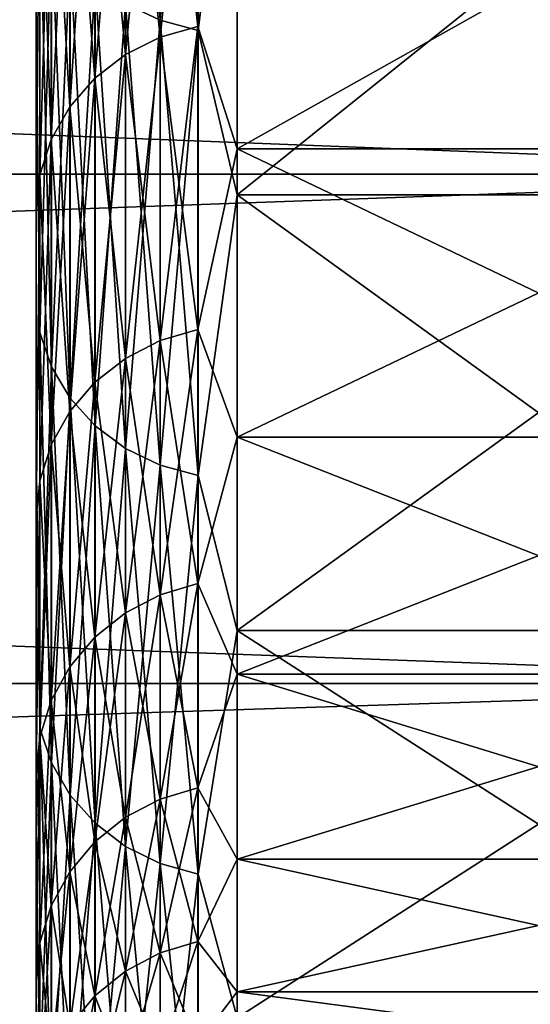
# Model space of a CAD drawing. Header units: metres. Extents: x -17 to 65, y -30 to 30.
# Tile 221 of 256: x 63.5 to 64.2, y -27 to -25.5. Entities that reach past the tile are written whole.
import ezdxf

# ---------------------------------------------------------------- set-up
doc = ezdxf.new("R2010")
doc.units = ezdxf.units.M
doc.layers.add('solid_508461', color=7, linetype='CONTINUOUS')

msp = doc.modelspace()

# ---------------------------------------------------------------- linework, layer by layer
at = {"layer": 'solid_508461'}
for points in [[(63.633526, -24.73316, 14.851552), (63.685467, -24.756912, 14.865814), (63.685467, -25.489359, 13.571649)], [(63.633526, -25.464905, 13.558628), (63.633526, -24.73316, 14.851552), (63.685467, -25.489359, 13.571649)], [(63.633526, -25.464905, -13.558628), (63.685467, -25.489359, -13.571649), (63.685467, -24.756912, -14.865814)], [(63.685467, -24.756912, 14.865814), (63.741821, -24.771509, 14.874579), (63.741821, -25.504391, 13.579651)], [(63.685467, -25.489359, 13.571649), (63.685467, -24.756912, 14.865814), (63.741821, -25.504391, 13.579651)], [(63.685467, -24.756912, -14.865814), (63.685467, -25.489359, -13.571649), (63.741821, -24.771509, -14.874579)], [(63.685467, -25.489359, -13.571649), (63.741821, -25.504391, -13.579651), (63.741821, -24.771509, -14.874579)], [(63.741821, -25.504391, 13.579651), (63.741821, -24.771509, 14.874579), (63.799999, -25.02813, 14.450009)], [(63.741821, -24.771509, -14.874579), (63.741821, -25.504391, -13.579651), (63.799999, -25.02813, -14.450009)], [(44, -24.89031, -16.747311), (65, -24.890348, -16.747257), (65, -25.719387, -15.443868)], [(44, -25.719439, -15.443784), (44, -24.89031, -16.747311), (65, -25.719387, -15.443868)], [(44, -24.89031, 16.747311), (44, -25.719439, 15.443784), (65, -24.890348, 16.747257)], [(44, -25.719439, 15.443784), (65, -25.719387, 15.443868), (65, -24.890348, 16.747257)], [(63.741474, -24.972866, 10.539376), (63.685139, -24.988615, 10.546023), (63.685139, -25.514481, 9.201128)], [(63.741474, -25.4984, 9.195329), (63.741474, -24.972866, 10.539376), (63.685139, -25.514481, 9.201128)], [(63.741474, -24.972866, -10.539376), (63.741474, -25.4984, -9.195329), (63.685139, -24.988615, -10.546023)], [(63.741474, -24.972866, -10.539376), (63.799999, -25.175266, -10.030751), (63.741474, -25.4984, -9.195329)], [(63.741474, -25.4984, 9.195329), (63.799999, -25.175266, 10.030751), (63.741474, -24.972866, 10.539376)], [(63.685139, -24.988615, 10.546023), (63.633232, -25.014196, 10.556819), (63.633232, -25.5406, 9.210547)], [(63.685139, -25.514481, 9.201128), (63.685139, -24.988615, 10.546023), (63.633232, -25.5406, 9.210547)], [(63.685139, -24.988615, -10.546023), (63.685139, -25.514481, -9.201128), (63.633232, -25.014196, -10.556819)], [(63.741474, -25.4984, -9.195329), (63.685139, -25.514481, -9.201128), (63.685139, -24.988615, -10.546023)], [(63.633232, -25.014196, 10.556819), (63.587742, -25.048624, 10.571349), (63.587742, -25.575752, 9.223224)], [(63.633232, -25.5406, 9.210547), (63.633232, -25.014196, 10.556819), (63.587742, -25.575752, 9.223224)], [(63.633232, -25.014196, -10.556819), (63.633232, -25.5406, -9.210547), (63.587742, -25.048624, -10.571349)], [(63.685139, -25.514481, -9.201128), (63.633232, -25.5406, -9.210547), (63.633232, -25.014196, -10.556819)], [(63.741821, -25.504391, 13.579651), (63.799999, -25.02813, 14.450009), (63.799999, -25.750084, 13.120335)], [(63.741821, -25.504391, -13.579651), (63.799999, -25.750084, -13.120335), (63.799999, -25.02813, -14.450009)], [(63.799999, -25.750084, -13.120335), (64.699997, -25.750084, -13.120335), (64.699997, -25.02813, -14.450009)], [(63.799999, -25.02813, -14.450009), (63.799999, -25.750084, -13.120335), (64.699997, -25.02813, -14.450009)], [(63.799999, -25.02813, 14.450009), (64.699997, -25.02813, 14.450009), (64.699997, -25.750084, 13.120335)], [(63.799999, -25.750084, 13.120335), (63.799999, -25.02813, 14.450009), (64.699997, -25.750084, 13.120335)], [(63.587742, -25.048624, 10.571349), (63.550426, -25.090572, 10.589053), (63.550426, -25.618584, 9.23867)], [(63.587742, -25.575752, 9.223224), (63.587742, -25.048624, 10.571349), (63.550426, -25.618584, 9.23867)], [(63.587742, -25.048624, -10.571349), (63.587742, -25.575752, -9.223224), (63.550426, -25.090572, -10.589053)], [(63.633232, -25.5406, -9.210547), (63.587742, -25.575752, -9.223224), (63.587742, -25.048624, -10.571349)], [(63.550426, -25.090572, 10.589053), (63.522724, -25.138428, 10.609249), (63.522724, -25.667446, 9.256291)], [(63.550426, -25.618584, 9.23867), (63.550426, -25.090572, 10.589053), (63.522724, -25.667446, 9.256291)], [(63.550426, -25.090572, -10.589053), (63.550426, -25.618584, -9.23867), (63.522724, -25.138428, -10.609249)], [(63.587742, -25.575752, -9.223224), (63.550426, -25.618584, -9.23867), (63.550426, -25.090572, -10.589053)], [(63.522724, -25.138428, 10.609249), (63.505695, -25.190346, 10.631161), (63.505695, -25.720457, 9.275408)], [(63.522724, -25.667446, 9.256291), (63.522724, -25.138428, 10.609249), (63.505695, -25.720457, 9.275408)], [(63.522724, -25.138428, -10.609249), (63.522724, -25.667446, -9.256291), (63.505695, -25.190346, -10.631161)], [(63.550426, -25.618584, -9.23867), (63.522724, -25.667446, -9.256291), (63.522724, -25.138428, -10.609249)], [(63.741474, -25.4984, -9.195329), (63.799999, -25.175266, -10.030751), (63.799999, -25.681398, -8.653077)], [(63.741474, -25.4984, 9.195329), (63.799999, -25.681398, 8.653077), (63.799999, -25.175266, 10.030751)], [(64.699997, -25.681398, -8.653077), (63.799999, -25.681398, -8.653077), (63.799999, -25.175266, -10.030751)], [(64.699997, -25.175266, -10.030751), (64.699997, -25.681398, -8.653077), (63.799999, -25.175266, -10.030751)], [(64.699997, -25.175266, 10.030751), (63.799999, -25.175266, 10.030751), (63.799999, -25.681398, 8.653077)], [(64.699997, -25.681398, 8.653077), (64.699997, -25.175266, 10.030751), (63.799999, -25.681398, 8.653077)], [(63.505695, -25.190346, 10.631161), (63.5, -25.243469, 10.654918), (63.5, -25.774807, 9.296199)], [(63.505695, -25.720457, 9.275408), (63.505695, -25.190346, 10.631161), (63.5, -25.774807, 9.296199)], [(63.505695, -25.190346, -10.631161), (63.5, -25.77482, -9.296164), (63.5, -25.243483, -10.654882)], [(63.505695, -25.190346, -10.631161), (63.505695, -25.720457, -9.275408), (63.5, -25.77482, -9.296164)], [(63.522724, -25.667446, -9.256291), (63.505695, -25.720457, -9.275408), (63.505695, -25.190346, -10.631161)], [(63.5, -25.774807, 9.296199), (63.5, -25.243469, 10.654918), (63.5, -25.482088, 12.985494)], [(63.5, -25.243483, -10.654882), (63.5, -25.77482, -9.296164), (63.5, -25.482086, -12.985499)], [(63.505764, -25.296274, -13.468842), (63.5, -25.482086, -12.985499), (63.505764, -25.956093, -12.148762)], [(63.505764, -25.956093, 12.148762), (63.5, -25.482088, 12.985494), (63.505764, -25.296274, 13.468842)], [(63.505764, -25.296274, 13.468842), (63.522858, -25.345997, 13.495317), (63.522858, -26.007113, 12.172642)], [(63.505764, -25.956093, 12.148762), (63.505764, -25.296274, 13.468842), (63.522858, -26.007113, 12.172642)], [(63.505764, -25.296274, -13.468842), (63.505764, -25.956093, -12.148762), (63.522858, -25.345997, -13.495317)], [(63.505764, -25.956093, -12.148762), (63.522858, -26.007113, -12.172642), (63.522858, -25.345997, -13.495317)], [(63.522858, -25.345997, 13.495317), (63.550625, -25.391817, 13.519712), (63.550625, -26.054129, 12.194648)], [(63.522858, -26.007113, 12.172642), (63.522858, -25.345997, 13.495317), (63.550625, -26.054129, 12.194648)], [(63.522858, -25.345997, -13.495317), (63.522858, -26.007113, -12.172642), (63.550625, -25.391817, -13.519712)], [(63.522858, -26.007113, -12.172642), (63.550625, -26.054129, -12.194648), (63.550625, -25.391817, -13.519712)], [(63.550625, -25.391817, 13.519712), (63.587994, -25.431969, 13.541091), (63.587994, -26.095325, 12.21393)], [(63.550625, -26.054129, 12.194648), (63.550625, -25.391817, 13.519712), (63.587994, -26.095325, 12.21393)], [(63.550625, -25.391817, -13.519712), (63.550625, -26.054129, -12.194648), (63.587994, -25.431969, -13.541091)], [(63.550625, -26.054129, -12.194648), (63.587994, -26.095325, -12.21393), (63.587994, -25.431969, -13.541091)], [(63.587994, -25.431969, 13.541091), (63.633526, -25.464905, 13.558628), (63.633526, -26.129122, 12.229749)], [(63.587994, -26.095325, 12.21393), (63.587994, -25.431969, 13.541091), (63.633526, -26.129122, 12.229749)], [(63.587994, -25.431969, -13.541091), (63.587994, -26.095325, -12.21393), (63.633526, -25.464905, -13.558628)], [(63.587994, -26.095325, -12.21393), (63.633526, -26.129122, -12.229749), (63.633526, -25.464905, -13.558628)], [(63.633526, -25.464905, 13.558628), (63.685467, -25.489359, 13.571649), (63.685467, -26.154215, 12.241493)], [(63.633526, -26.129122, 12.229749), (63.633526, -25.464905, 13.558628), (63.685467, -26.154215, 12.241493)], [(63.633526, -25.464905, -13.558628), (63.633526, -26.129122, -12.229749), (63.685467, -25.489359, -13.571649)], [(63.5, -25.77482, -9.296164), (63.5, -26.126854, -11.633893), (63.5, -25.482086, -12.985499)], [(63.505764, -25.956093, -12.148762), (63.5, -25.482086, -12.985499), (63.5, -26.126854, -11.633893)], [(63.5, -25.774807, 9.296199), (63.5, -25.482088, 12.985494), (63.5, -26.126856, 11.633887)], [(63.505764, -25.956093, 12.148762), (63.5, -26.126856, 11.633887), (63.5, -25.482088, 12.985494)], [(63.633526, -26.129122, -12.229749), (63.685467, -26.154215, -12.241493), (63.685467, -25.489359, -13.571649)], [(63.741474, -25.4984, 9.195329), (63.685139, -25.514481, 9.201128), (63.685139, -25.968023, 7.830151)], [(63.741474, -25.951656, 7.825216), (63.741474, -25.4984, 9.195329), (63.685139, -25.968023, 7.830151)], [(63.741474, -25.4984, -9.195329), (63.741474, -25.951656, -7.825216), (63.685139, -25.514481, -9.201128)], [(63.685467, -25.489359, 13.571649), (63.741821, -25.504391, 13.579651), (63.741821, -26.169638, 12.248712)], [(63.685467, -26.154215, 12.241493), (63.685467, -25.489359, 13.571649), (63.741821, -26.169638, 12.248712)], [(63.685467, -25.489359, -13.571649), (63.685467, -26.154215, -12.241493), (63.741821, -25.504391, -13.579651)], [(63.741474, -25.4984, -9.195329), (63.799999, -25.681398, -8.653077), (63.741474, -25.951656, -7.825216)], [(63.741474, -25.951656, 7.825216), (63.799999, -25.681398, 8.653077), (63.741474, -25.4984, 9.195329)], [(63.685139, -25.514481, 9.201128), (63.633232, -25.5406, 9.210547), (63.633232, -25.994606, 7.838167)], [(63.685139, -25.968023, 7.830151), (63.685139, -25.514481, 9.201128), (63.633232, -25.994606, 7.838167)], [(63.685139, -25.514481, -9.201128), (63.685139, -25.968023, -7.830151), (63.633232, -25.5406, -9.210547)], [(63.741474, -25.951656, -7.825216), (63.685139, -25.968023, -7.830151), (63.685139, -25.514481, -9.201128)], [(63.685467, -26.154215, -12.241493), (63.741821, -26.169638, -12.248712), (63.741821, -25.504391, -13.579651)], [(63.741821, -26.169638, 12.248712), (63.741821, -25.504391, 13.579651), (63.799999, -25.750084, 13.120335)], [(63.741821, -25.504391, -13.579651), (63.741821, -26.169638, -12.248712), (63.799999, -25.750084, -13.120335)], [(63.633232, -25.5406, 9.210547), (63.587742, -25.575752, 9.223224), (63.587742, -26.030384, 7.848955)], [(63.633232, -25.994606, 7.838167), (63.633232, -25.5406, 9.210547), (63.587742, -26.030384, 7.848955)], [(63.633232, -25.5406, -9.210547), (63.633232, -25.994606, -7.838167), (63.587742, -25.575752, -9.223224)], [(63.685139, -25.968023, -7.830151), (63.633232, -25.994606, -7.838167), (63.633232, -25.5406, -9.210547)], [(63.587742, -25.575752, 9.223224), (63.550426, -25.618584, 9.23867), (63.550426, -26.073977, 7.862099)], [(63.587742, -26.030384, 7.848955), (63.587742, -25.575752, 9.223224), (63.550426, -26.073977, 7.862099)], [(63.587742, -25.575752, -9.223224), (63.587742, -26.030384, -7.848955), (63.550426, -25.618584, -9.23867)], [(63.633232, -25.994606, -7.838167), (63.587742, -26.030384, -7.848955), (63.587742, -25.575752, -9.223224)], [(63.550426, -25.618584, 9.23867), (63.522724, -25.667446, 9.256291), (63.522724, -26.123707, 7.877095)], [(63.550426, -26.073977, 7.862099), (63.550426, -25.618584, 9.23867), (63.522724, -26.123707, 7.877095)], [(63.550426, -25.618584, -9.23867), (63.550426, -26.073977, -7.862099), (63.522724, -25.667446, -9.256291)], [(63.587742, -26.030384, -7.848955), (63.550426, -26.073977, -7.862099), (63.550426, -25.618584, -9.23867)], [(63.522724, -25.667446, 9.256291), (63.505695, -25.720457, 9.275408), (63.505695, -26.17766, 7.893363)], [(63.522724, -26.123707, 7.877095), (63.522724, -25.667446, 9.256291), (63.505695, -26.17766, 7.893363)], [(63.522724, -25.667446, -9.256291), (63.522724, -26.123707, -7.877095), (63.505695, -25.720457, -9.275408)], [(63.550426, -26.073977, -7.862099), (63.522724, -26.123707, -7.877095), (63.522724, -25.667446, -9.256291)], [(63.741474, -25.951656, -7.825216), (63.799999, -25.681398, -8.653077), (63.799999, -26.112204, -7.250023)], [(63.741474, -25.951656, 7.825216), (63.799999, -26.112204, 7.250023), (63.799999, -25.681398, 8.653077)], [(64.699997, -26.112204, -7.250023), (63.799999, -26.112204, -7.250023), (63.799999, -25.681398, -8.653077)], [(64.699997, -25.681398, -8.653077), (64.699997, -26.112204, -7.250023), (63.799999, -25.681398, -8.653077)], [(64.699997, -25.681398, 8.653077), (63.799999, -25.681398, 8.653077), (63.799999, -26.112204, 7.250023)], [(64.699997, -26.112204, 7.250023), (64.699997, -25.681398, 8.653077), (63.799999, -26.112204, 7.250023)], [(44, -25.719439, -15.443784), (65, -25.719387, -15.443868), (65, -26.480383, -14.099259)], [(44, -26.480364, 14.099302), (65, -26.480383, 14.099259), (65, -25.719387, 15.443868)], [(44, -25.719439, 15.443784), (44, -26.480364, 14.099302), (65, -25.719387, 15.443868)], [(44, -26.480364, -14.099302), (44, -25.719439, -15.443784), (65, -26.480383, -14.099259)], [(63.505695, -25.720457, 9.275408), (63.5, -25.774807, 9.296199), (63.5, -26.233084, 7.911085)], [(63.505695, -26.17766, 7.893363), (63.505695, -25.720457, 9.275408), (63.5, -26.233084, 7.911085)], [(63.505695, -25.720457, -9.275408), (63.5, -26.233093, -7.911048), (63.5, -25.77482, -9.296164)], [(63.505695, -25.720457, -9.275408), (63.505695, -26.17766, -7.893363), (63.5, -26.233093, -7.911048)], [(63.522724, -26.123707, -7.877095), (63.505695, -26.17766, -7.893363), (63.505695, -25.720457, -9.275408)], [(63.741821, -26.169638, 12.248712), (63.799999, -25.750084, 13.120335), (63.799999, -26.401461, 11.754697)], [(63.741821, -26.169638, -12.248712), (63.799999, -26.401461, -11.754697), (63.799999, -25.750084, -13.120335)], [(63.799999, -26.401461, -11.754697), (64.699997, -26.401461, -11.754697), (64.699997, -25.750084, -13.120335)], [(63.799999, -25.750084, -13.120335), (63.799999, -26.401461, -11.754697), (64.699997, -25.750084, -13.120335)], [(63.799999, -25.750084, 13.120335), (64.699997, -25.750084, 13.120335), (64.699997, -26.401461, 11.754697)], [(63.799999, -26.401461, 11.754697), (63.799999, -25.750084, 13.120335), (64.699997, -26.401461, 11.754697)], [(63.5, -26.233084, 7.911085), (63.5, -25.774807, 9.296199), (63.5, -26.126856, 11.633887)], [(63.5, -25.77482, -9.296164), (63.5, -26.233093, -7.911048), (63.5, -26.126854, -11.633893)], [(63.505764, -25.956093, -12.148762), (63.5, -26.126854, -11.633893), (63.505764, -26.547081, -10.796467)], [(63.505764, -26.547081, 10.796467), (63.5, -26.126856, 11.633887), (63.505764, -25.956093, 12.148762)], [(63.505764, -25.956093, 12.148762), (63.522858, -26.007113, 12.172642), (63.522858, -26.599262, 10.817689)], [(63.505764, -26.547081, 10.796467), (63.505764, -25.956093, 12.148762), (63.522858, -26.599262, 10.817689)], [(63.505764, -25.956093, -12.148762), (63.505764, -26.547081, -10.796467), (63.522858, -26.007113, -12.172642)], [(63.741474, -25.951656, 7.825216), (63.685139, -25.968023, 7.830151), (63.685139, -26.347956, 6.436978)], [(63.741474, -26.33135, 6.432921), (63.741474, -25.951656, 7.825216), (63.685139, -26.347956, 6.436978)], [(63.741474, -25.951656, -7.825216), (63.741474, -26.33135, -6.432921), (63.685139, -25.968023, -7.830151)], [(63.741474, -25.951656, -7.825216), (63.799999, -26.112204, -7.250023), (63.741474, -26.33135, -6.432921)], [(63.741474, -26.33135, 6.432921), (63.799999, -26.112204, 7.250023), (63.741474, -25.951656, 7.825216)], [(63.685139, -25.968023, 7.830151), (63.633232, -25.994606, 7.838167), (63.633232, -26.374928, 6.443568)], [(63.685139, -26.347956, 6.436978), (63.685139, -25.968023, 7.830151), (63.633232, -26.374928, 6.443568)], [(63.685139, -25.968023, -7.830151), (63.685139, -26.347956, -6.436978), (63.633232, -25.994606, -7.838167)], [(63.741474, -26.33135, -6.432921), (63.685139, -26.347956, -6.436978), (63.685139, -25.968023, -7.830151)], [(63.633232, -25.994606, 7.838167), (63.587742, -26.030384, 7.848955), (63.587742, -26.411228, 6.452436)], [(63.633232, -26.374928, 6.443568), (63.633232, -25.994606, 7.838167), (63.587742, -26.411228, 6.452436)], [(63.633232, -25.994606, -7.838167), (63.633232, -26.374928, -6.443568), (63.587742, -26.030384, -7.848955)], [(63.685139, -26.347956, -6.436978), (63.633232, -26.374928, -6.443568), (63.633232, -25.994606, -7.838167)], [(63.505764, -26.547081, -10.796467), (63.522858, -26.599262, -10.817689), (63.522858, -26.007113, -12.172642)], [(63.522858, -26.007113, 12.172642), (63.550625, -26.054129, 12.194648), (63.550625, -26.647348, 10.837244)], [(63.522858, -26.599262, 10.817689), (63.522858, -26.007113, 12.172642), (63.550625, -26.647348, 10.837244)], [(63.522858, -26.007113, -12.172642), (63.522858, -26.599262, -10.817689), (63.550625, -26.054129, -12.194648)], [(63.587742, -26.030384, 7.848955), (63.550426, -26.073977, 7.862099), (63.550426, -26.45546, 6.463243)], [(63.587742, -26.411228, 6.452436), (63.587742, -26.030384, 7.848955), (63.550426, -26.45546, 6.463243)], [(63.587742, -26.030384, -7.848955), (63.587742, -26.411228, -6.452436), (63.550426, -26.073977, -7.862099)], [(63.633232, -26.374928, -6.443568), (63.587742, -26.411228, -6.452436), (63.587742, -26.030384, -7.848955)], [(63.522858, -26.599262, -10.817689), (63.550625, -26.647348, -10.837244), (63.550625, -26.054129, -12.194648)], [(63.550625, -26.054129, 12.194648), (63.587994, -26.095325, 12.21393), (63.587994, -26.689484, 10.854381)], [(63.550625, -26.647348, 10.837244), (63.550625, -26.054129, 12.194648), (63.587994, -26.689484, 10.854381)], [(63.550625, -26.054129, -12.194648), (63.550625, -26.647348, -10.837244), (63.587994, -26.095325, -12.21393)], [(63.550426, -26.073977, 7.862099), (63.522724, -26.123707, 7.877095), (63.522724, -26.505919, 6.47557)], [(63.550426, -26.45546, 6.463243), (63.550426, -26.073977, 7.862099), (63.522724, -26.505919, 6.47557)], [(63.550426, -26.073977, -7.862099), (63.550426, -26.45546, -6.463243), (63.522724, -26.123707, -7.877095)], [(63.587742, -26.411228, -6.452436), (63.550426, -26.45546, -6.463243), (63.550426, -26.073977, -7.862099)], [(63.550625, -26.647348, -10.837244), (63.587994, -26.689484, -10.854381), (63.587994, -26.095325, -12.21393)], [(63.587994, -26.095325, 12.21393), (63.633526, -26.129122, 12.229749), (63.633526, -26.724051, 10.868439)], [(63.587994, -26.689484, 10.854381), (63.587994, -26.095325, 12.21393), (63.633526, -26.724051, 10.868439)], [(63.587994, -26.095325, -12.21393), (63.587994, -26.689484, -10.854381), (63.633526, -26.129122, -12.229749)], [(63.741474, -26.33135, -6.432921), (63.799999, -26.112204, -7.250023), (63.799999, -26.466415, -5.825703)], [(63.741474, -26.33135, 6.432921), (63.799999, -26.466415, 5.825703), (63.799999, -26.112204, 7.250023)], [(64.699997, -26.466415, -5.825703), (63.799999, -26.466415, -5.825703), (63.799999, -26.112204, -7.250023)], [(64.699997, -26.112204, -7.250023), (64.699997, -26.466415, -5.825703), (63.799999, -26.112204, -7.250023)], [(64.699997, -26.112204, 7.250023), (63.799999, -26.112204, 7.250023), (63.799999, -26.466415, 5.825703)], [(64.699997, -26.466415, 5.825703), (64.699997, -26.112204, 7.250023), (63.799999, -26.466415, 5.825703)], [(63.5, -26.617004, -6.503458), (63.5, -26.69997, -10.250443), (63.5, -26.126854, -11.633893)], [(63.505764, -26.547081, -10.796467), (63.5, -26.126854, -11.633893), (63.5, -26.69997, -10.250443)], [(63.5, -26.233093, -7.911048), (63.5, -26.617004, -6.503458), (63.5, -26.126854, -11.633893)], [(63.5, -26.233084, 7.911085), (63.5, -26.126856, 11.633887), (63.5, -26.699972, 10.250438)], [(63.505764, -26.547081, 10.796467), (63.5, -26.699972, 10.250438), (63.5, -26.126856, 11.633887)], [(63.522724, -26.123707, 7.877095), (63.505695, -26.17766, 7.893363), (63.505695, -26.560661, 6.488944)], [(63.522724, -26.505919, 6.47557), (63.522724, -26.123707, 7.877095), (63.505695, -26.560661, 6.488944)], [(63.522724, -26.123707, -7.877095), (63.522724, -26.505919, -6.47557), (63.505695, -26.17766, -7.893363)], [(63.550426, -26.45546, -6.463243), (63.522724, -26.505919, -6.47557), (63.522724, -26.123707, -7.877095)], [(63.587994, -26.689484, -10.854381), (63.633526, -26.724051, -10.868439), (63.633526, -26.129122, -12.229749)], [(63.633526, -26.129122, 12.229749), (63.685467, -26.154215, 12.241493), (63.685467, -26.749714, 10.878876)], [(63.633526, -26.724051, 10.868439), (63.633526, -26.129122, 12.229749), (63.685467, -26.749714, 10.878876)], [(63.633526, -26.129122, -12.229749), (63.633526, -26.724051, -10.868439), (63.685467, -26.154215, -12.241493)], [(63.633526, -26.724051, -10.868439), (63.685467, -26.749714, -10.878876), (63.685467, -26.154215, -12.241493)], [(63.685467, -26.154215, 12.241493), (63.741821, -26.169638, 12.248712), (63.741821, -26.765486, 10.88529)], [(63.685467, -26.749714, 10.878876), (63.685467, -26.154215, 12.241493), (63.741821, -26.765486, 10.88529)], [(63.685467, -26.154215, -12.241493), (63.685467, -26.749714, -10.878876), (63.741821, -26.169638, -12.248712)], [(63.505695, -26.17766, 7.893363), (63.5, -26.233084, 7.911085), (63.5, -26.616995, 6.503495)], [(63.505695, -26.560661, 6.488944), (63.505695, -26.17766, 7.893363), (63.5, -26.616995, 6.503495)], [(63.505695, -26.17766, -7.893363), (63.5, -26.617004, -6.503458), (63.5, -26.233093, -7.911048)], [(63.505695, -26.17766, -7.893363), (63.505695, -26.560661, -6.488944), (63.5, -26.617004, -6.503458)], [(63.522724, -26.505919, -6.47557), (63.505695, -26.560661, -6.488944), (63.505695, -26.17766, -7.893363)], [(63.685467, -26.749714, -10.878876), (63.741821, -26.765486, -10.88529), (63.741821, -26.169638, -12.248712)], [(63.741821, -26.765486, 10.88529), (63.741821, -26.169638, 12.248712), (63.799999, -26.401461, 11.754697)], [(63.741821, -26.169638, -12.248712), (63.741821, -26.765486, -10.88529), (63.799999, -26.401461, -11.754697)], [(63.5, -26.616995, 6.503495), (63.5, -26.233084, 7.911085), (63.5, -26.699972, 10.250438)], [(63.741474, -26.33135, 6.432921), (63.685139, -26.347956, 6.436978), (63.685139, -26.653202, 5.02556)], [(63.741474, -26.636404, 5.022392), (63.741474, -26.33135, 6.432921), (63.685139, -26.653202, 5.02556)], [(63.741474, -26.33135, -6.432921), (63.741474, -26.636404, -5.022392), (63.685139, -26.347956, -6.436978)], [(63.741474, -26.33135, -6.432921), (63.799999, -26.466415, -5.825703), (63.741474, -26.636404, -5.022392)], [(63.741474, -26.636404, 5.022392), (63.799999, -26.466415, 5.825703), (63.741474, -26.33135, 6.432921)], [(63.685139, -26.347956, 6.436978), (63.633232, -26.374928, 6.443568), (63.633232, -26.680489, 5.030704)], [(63.685139, -26.653202, 5.02556), (63.685139, -26.347956, 6.436978), (63.633232, -26.680489, 5.030704)], [(63.685139, -26.347956, -6.436978), (63.685139, -26.653202, -5.02556), (63.633232, -26.374928, -6.443568)], [(63.741474, -26.636404, -5.022392), (63.685139, -26.653202, -5.02556), (63.685139, -26.347956, -6.436978)], [(63.633232, -26.374928, 6.443568), (63.587742, -26.411228, 6.452436), (63.587742, -26.717209, 5.037629)], [(63.633232, -26.680489, 5.030704), (63.633232, -26.374928, 6.443568), (63.587742, -26.717209, 5.037629)], [(63.633232, -26.374928, -6.443568), (63.633232, -26.680489, -5.030704), (63.587742, -26.411228, -6.452436)], [(63.685139, -26.653202, -5.02556), (63.633232, -26.680489, -5.030704), (63.633232, -26.374928, -6.443568)], [(63.587742, -26.411228, 6.452436), (63.550426, -26.45546, 6.463243), (63.550426, -26.761953, 5.046065)], [(63.587742, -26.717209, 5.037629), (63.587742, -26.411228, 6.452436), (63.550426, -26.761953, 5.046065)], [(63.587742, -26.411228, -6.452436), (63.587742, -26.717209, -5.037629), (63.550426, -26.45546, -6.463243)], [(63.633232, -26.680489, -5.030704), (63.587742, -26.717209, -5.037629), (63.587742, -26.411228, -6.452436)], [(63.741821, -26.765486, 10.88529), (63.799999, -26.401461, 11.754697), (63.799999, -26.980471, 10.356841)], [(63.741821, -26.765486, -10.88529), (63.799999, -26.980471, -10.356841), (63.799999, -26.401461, -11.754697)], [(63.799999, -26.980471, -10.356841), (64.699997, -26.980471, -10.356841), (64.699997, -26.401461, -11.754697)], [(63.799999, -26.401461, -11.754697), (63.799999, -26.980471, -10.356841), (64.699997, -26.401461, -11.754697)], [(63.799999, -26.401461, 11.754697), (64.699997, -26.401461, 11.754697), (64.699997, -26.980471, 10.356841)], [(63.799999, -26.980471, 10.356841), (63.799999, -26.401461, 11.754697), (64.699997, -26.980471, 10.356841)], [(63.550426, -26.45546, 6.463243), (63.522724, -26.505919, 6.47557), (63.522724, -26.812996, 5.055689)], [(63.550426, -26.761953, 5.046065), (63.550426, -26.45546, 6.463243), (63.522724, -26.812996, 5.055689)], [(63.550426, -26.45546, -6.463243), (63.550426, -26.761953, -5.046065), (63.522724, -26.505919, -6.47557)], [(63.587742, -26.717209, -5.037629), (63.550426, -26.761953, -5.046065), (63.550426, -26.45546, -6.463243)], [(63.741474, -26.636404, -5.022392), (63.799999, -26.466415, -5.825703), (63.799999, -26.742998, -4.384295)], [(63.741474, -26.636404, 5.022392), (63.799999, -26.742998, 4.384295), (63.799999, -26.466415, 5.825703)], [(64.699997, -26.742998, -4.384295), (63.799999, -26.742998, -4.384295), (63.799999, -26.466415, -5.825703)], [(64.699997, -26.466415, -5.825703), (64.699997, -26.742998, -4.384295), (63.799999, -26.466415, -5.825703)], [(64.699997, -26.466415, 5.825703), (63.799999, -26.466415, 5.825703), (63.799999, -26.742998, 4.384295)], [(64.699997, -26.742998, 4.384295), (64.699997, -26.466415, 5.825703), (63.799999, -26.742998, 4.384295)], [(44, -26.480364, -14.099302), (65, -26.480383, -14.099259), (65, -27.171055, -12.717461)], [(44, -27.171068, -12.717431), (44, -26.480364, -14.099302), (65, -27.171055, -12.717461)], [(44, -26.480364, 14.099302), (44, -27.171068, 12.717431), (65, -26.480383, 14.099259)], [(44, -27.171068, 12.717431), (65, -27.171055, 12.717461), (65, -26.480383, 14.099259)], [(63.522724, -26.505919, 6.47557), (63.505695, -26.560661, 6.488944), (63.505695, -26.868372, 5.066131)], [(63.522724, -26.812996, 5.055689), (63.522724, -26.505919, 6.47557), (63.505695, -26.868372, 5.066131)], [(63.522724, -26.505919, -6.47557), (63.522724, -26.812996, -5.055689), (63.505695, -26.560661, -6.488944)], [(63.550426, -26.761953, -5.046065), (63.522724, -26.812996, -5.055689), (63.522724, -26.505919, -6.47557)], [(63.505764, -26.547081, -10.796467), (63.5, -26.69997, -10.250443), (63.505764, -27.067671, -9.415541)], [(63.505764, -27.067671, 9.415541), (63.5, -26.699972, 10.250438), (63.505764, -26.547081, 10.796467)], [(63.505764, -26.547081, 10.796467), (63.522858, -26.599262, 10.817689), (63.522858, -27.120876, 9.434049)], [(63.505764, -27.067671, 9.415541), (63.505764, -26.547081, 10.796467), (63.522858, -27.120876, 9.434049)], [(63.505764, -26.547081, -10.796467), (63.505764, -27.067671, -9.415541), (63.522858, -26.599262, -10.817689)], [(63.505695, -26.560661, 6.488944), (63.5, -26.616995, 6.503495), (63.5, -26.925438, 5.077467)], [(63.505695, -26.868372, 5.066131), (63.505695, -26.560661, 6.488944), (63.5, -26.925438, 5.077467)], [(63.505695, -26.560661, -6.488944), (63.5, -26.925446, -5.077431), (63.5, -26.617004, -6.503458)], [(63.505695, -26.560661, -6.488944), (63.505695, -26.868372, -5.066131), (63.5, -26.925446, -5.077431)], [(63.522724, -26.812996, -5.055689), (63.505695, -26.868372, -5.066131), (63.505695, -26.560661, -6.488944)], [(63.505764, -27.067671, -9.415541), (63.522858, -27.120876, -9.434049), (63.522858, -26.599262, -10.817689)], [(63.522858, -26.599262, 10.817689), (63.550625, -26.647348, 10.837244), (63.550625, -27.169903, 9.451103)], [(63.522858, -27.120876, 9.434049), (63.522858, -26.599262, 10.817689), (63.550625, -27.169903, 9.451103)], [(63.522858, -26.599262, -10.817689), (63.522858, -27.120876, -9.434049), (63.550625, -26.647348, -10.837244)], [(63.5, -26.925438, 5.077467), (63.5, -26.616995, 6.503495), (63.5, -26.699972, 10.250438)], [(63.5, -26.617004, -6.503458), (63.5, -26.925446, -5.077431), (63.5, -26.69997, -10.250443)], [(63.522858, -27.120876, -9.434049), (63.550625, -27.169903, -9.451103), (63.550625, -26.647348, -10.837244)], [(63.550625, -26.647348, 10.837244), (63.587994, -26.689484, 10.854381), (63.587994, -27.212866, 9.466047)], [(63.550625, -27.169903, 9.451103), (63.550625, -26.647348, 10.837244), (63.587994, -27.212866, 9.466047)], [(63.550625, -26.647348, -10.837244), (63.550625, -27.169903, -9.451103), (63.587994, -26.689484, -10.854381)], [(63.741474, -26.636404, 5.022392), (63.685139, -26.653202, 5.02556), (63.685139, -26.882898, 3.599896)], [(63.741474, -26.865955, 3.597627), (63.741474, -26.636404, 5.022392), (63.685139, -26.882898, 3.599896)], [(63.741474, -26.636404, -5.022392), (63.741474, -26.865955, -3.597627), (63.685139, -26.653202, -5.02556)], [(63.741474, -26.636404, -5.022392), (63.799999, -26.742998, -4.384295), (63.741474, -26.865955, -3.597627)], [(63.741474, -26.865955, 3.597627), (63.799999, -26.742998, 4.384295), (63.741474, -26.636404, 5.022392)], [(63.685139, -26.653202, 5.02556), (63.633232, -26.680489, 5.030704), (63.633232, -26.910418, 3.603581)], [(63.685139, -26.882898, 3.599896), (63.685139, -26.653202, 5.02556), (63.633232, -26.910418, 3.603581)], [(63.685139, -26.653202, -5.02556), (63.685139, -26.882898, -3.599896), (63.633232, -26.680489, -5.030704)], [(63.741474, -26.865955, -3.597627), (63.685139, -26.882898, -3.599896), (63.685139, -26.653202, -5.02556)], [(63.550625, -27.169903, -9.451103), (63.587994, -27.212866, -9.466047), (63.587994, -26.689484, -10.854381)], [(63.633232, -26.680489, 5.030704), (63.587742, -26.717209, 5.037629), (63.587742, -26.947456, 3.608541)], [(63.633232, -26.910418, 3.603581), (63.633232, -26.680489, 5.030704), (63.587742, -26.947456, 3.608541)], [(63.633232, -26.680489, -5.030704), (63.633232, -26.910418, -3.603581), (63.587742, -26.717209, -5.037629)], [(63.587994, -26.689484, 10.854381), (63.633526, -26.724051, 10.868439), (63.633526, -27.24811, 9.478307)], [(63.587994, -27.212866, 9.466047), (63.587994, -26.689484, 10.854381), (63.633526, -27.24811, 9.478307)], [(63.587994, -26.689484, -10.854381), (63.587994, -27.212866, -9.466047), (63.633526, -26.724051, -10.868439)], [(63.685139, -26.882898, -3.599896), (63.633232, -26.910418, -3.603581), (63.633232, -26.680489, -5.030704)], [(63.5, -27.157537, -3.637057), (63.5, -27.199884, -8.838903), (63.5, -26.69997, -10.250443)], [(63.505764, -27.067671, -9.415541), (63.5, -26.69997, -10.250443), (63.5, -27.199884, -8.838903)], [(63.5, -26.925446, -5.077431), (63.5, -27.157537, -3.637057), (63.5, -26.69997, -10.250443)], [(63.5, -26.925438, 5.077467), (63.5, -26.699972, 10.250438), (63.5, -27.199886, 8.838898)], [(63.505764, -27.067671, 9.415541), (63.5, -27.199886, 8.838898), (63.5, -26.699972, 10.250438)], [(63.587742, -26.717209, 5.037629), (63.550426, -26.761953, 5.046065), (63.550426, -26.992586, 3.614584)], [(63.587742, -26.947456, 3.608541), (63.587742, -26.717209, 5.037629), (63.550426, -26.992586, 3.614584)], [(63.587742, -26.717209, -5.037629), (63.587742, -26.947456, -3.608541), (63.550426, -26.761953, -5.046065)], [(63.633232, -26.910418, -3.603581), (63.587742, -26.947456, -3.608541), (63.587742, -26.717209, -5.037629)], [(63.587994, -27.212866, -9.466047), (63.633526, -27.24811, -9.478307), (63.633526, -26.724051, -10.868439)], [(63.633526, -26.724051, 10.868439), (63.685467, -26.749714, 10.878876), (63.685467, -27.274277, 9.48741)], [(63.633526, -27.24811, 9.478307), (63.633526, -26.724051, 10.868439), (63.685467, -27.274277, 9.48741)], [(63.633526, -26.724051, -10.868439), (63.633526, -27.24811, -9.478307), (63.685467, -26.749714, -10.878876)], [(63.633526, -27.24811, -9.478307), (63.685467, -27.274277, -9.48741), (63.685467, -26.749714, -10.878876)], [(63.685467, -26.749714, 10.878876), (63.741821, -26.765486, 10.88529), (63.741821, -27.290359, 9.493004)], [(63.685467, -27.274277, 9.48741), (63.685467, -26.749714, 10.878876), (63.741821, -27.290359, 9.493004)], [(63.685467, -26.749714, -10.878876), (63.685467, -27.274277, -9.48741), (63.741821, -26.765486, -10.88529)], [(63.741474, -26.865955, -3.597627), (63.799999, -26.742998, -4.384295), (63.799999, -26.941139, -2.930027)], [(63.741474, -26.865955, 3.597627), (63.799999, -26.941139, 2.930027), (63.799999, -26.742998, 4.384295)], [(64.699997, -26.941139, -2.930027), (63.799999, -26.941139, -2.930027), (63.799999, -26.742998, -4.384295)], [(64.699997, -26.742998, -4.384295), (64.699997, -26.941139, -2.930027), (63.799999, -26.742998, -4.384295)], [(64.699997, -26.742998, 4.384295), (63.799999, -26.742998, 4.384295), (63.799999, -26.941139, 2.930027)], [(64.699997, -26.941139, 2.930027), (64.699997, -26.742998, 4.384295), (63.799999, -26.941139, 2.930027)], [(63.550426, -26.761953, 5.046065), (63.522724, -26.812996, 5.055689), (63.522724, -27.044067, 3.621478)], [(63.550426, -26.992586, 3.614584), (63.550426, -26.761953, 5.046065), (63.522724, -27.044067, 3.621478)], [(63.550426, -26.761953, -5.046065), (63.550426, -26.992586, -3.614584), (63.522724, -26.812996, -5.055689)], [(63.587742, -26.947456, -3.608541), (63.550426, -26.992586, -3.614584), (63.550426, -26.761953, -5.046065)], [(63.685467, -27.274277, -9.48741), (63.741821, -27.290359, -9.493004), (63.741821, -26.765486, -10.88529)], [(63.741821, -27.290359, 9.493004), (63.741821, -26.765486, 10.88529), (63.799999, -26.980471, 10.356841)], [(63.741821, -26.765486, -10.88529), (63.741821, -27.290359, -9.493004), (63.799999, -26.980471, -10.356841)], [(63.522724, -26.812996, 5.055689), (63.505695, -26.868372, 5.066131), (63.505695, -27.099922, 3.628958)], [(63.522724, -27.044067, 3.621478), (63.522724, -26.812996, 5.055689), (63.505695, -27.099922, 3.628958)], [(63.522724, -26.812996, -5.055689), (63.522724, -27.044067, -3.621478), (63.505695, -26.868372, -5.066131)], [(63.550426, -26.992586, -3.614584), (63.522724, -27.044067, -3.621478), (63.522724, -26.812996, -5.055689)], [(63.505695, -26.868372, 5.066131), (63.5, -26.925438, 5.077467), (63.5, -27.157532, 3.637094)], [(63.505695, -27.099922, 3.628958), (63.505695, -26.868372, 5.066131), (63.5, -27.157532, 3.637094)], [(63.505695, -26.868372, -5.066131), (63.5, -27.157537, -3.637057), (63.5, -26.925446, -5.077431)], [(63.505695, -26.868372, -5.066131), (63.505695, -27.099922, -3.628958), (63.5, -27.157537, -3.637057)], [(63.522724, -27.044067, -3.621478), (63.505695, -27.099922, -3.628958), (63.505695, -26.868372, -5.066131)], [(63.741474, -26.865955, 3.597627), (63.685139, -26.882898, 3.599896), (63.685139, -27.03639, 2.164027)], [(63.741474, -27.019352, 2.162663), (63.741474, -26.865955, 3.597627), (63.685139, -27.03639, 2.164027)], [(63.741474, -26.865955, -3.597627), (63.741474, -27.019352, -2.162663), (63.685139, -26.882898, -3.599896)], [(63.741474, -26.865955, -3.597627), (63.799999, -26.941139, -2.930027), (63.741474, -27.019352, -2.162663)], [(63.741474, -27.019352, 2.162663), (63.799999, -26.941139, 2.930027), (63.741474, -26.865955, 3.597627)], [(63.685139, -26.882898, 3.599896), (63.633232, -26.910418, 3.603581), (63.633232, -27.064068, 2.166243)], [(63.685139, -27.03639, 2.164027), (63.685139, -26.882898, 3.599896), (63.633232, -27.064068, 2.166243)], [(63.685139, -26.882898, -3.599896), (63.685139, -27.03639, -2.164027), (63.633232, -26.910418, -3.603581)], [(63.741474, -27.019352, -2.162663), (63.685139, -27.03639, -2.164027), (63.685139, -26.882898, -3.599896)], [(63.633232, -26.910418, 3.603581), (63.587742, -26.947456, 3.608541), (63.587742, -27.101318, 2.169224)], [(63.633232, -27.064068, 2.166243), (63.633232, -26.910418, 3.603581), (63.587742, -27.101318, 2.169224)], [(63.633232, -26.910418, -3.603581), (63.633232, -27.064068, -2.166243), (63.587742, -26.947456, -3.608541)], [(63.685139, -27.03639, -2.164027), (63.633232, -27.064068, -2.166243), (63.633232, -26.910418, -3.603581)], [(63.5, -27.157532, 3.637094), (63.5, -26.925438, 5.077467), (63.5, -27.199886, 8.838898)], [(63.741474, -27.019352, -2.162663), (63.799999, -26.941139, -2.930027), (63.799999, -27.060255, -1.467165)], [(63.741474, -27.019352, 2.162663), (63.799999, -27.060255, 1.467165), (63.799999, -26.941139, 2.930027)], [(64.699997, -27.060255, -1.467165), (63.799999, -27.060255, -1.467165), (63.799999, -26.941139, -2.930027)], [(64.699997, -26.941139, -2.930027), (64.699997, -27.060255, -1.467165), (63.799999, -26.941139, -2.930027)], [(64.699997, -26.941139, 2.930027), (63.799999, -26.941139, 2.930027), (63.799999, -27.060255, 1.467165)], [(64.699997, -27.060255, 1.467165), (64.699997, -26.941139, 2.930027), (63.799999, -27.060255, 1.467165)], [(63.587742, -26.947456, 3.608541), (63.550426, -26.992586, 3.614584), (63.550426, -27.146704, 2.172857)], [(63.587742, -27.101318, 2.169224), (63.587742, -26.947456, 3.608541), (63.550426, -27.146704, 2.172857)], [(63.587742, -26.947456, -3.608541), (63.587742, -27.101318, -2.169224), (63.550426, -26.992586, -3.614584)], [(63.633232, -27.064068, -2.166243), (63.587742, -27.101318, -2.169224), (63.587742, -26.947456, -3.608541)]]:
    msp.add_3dface(points, dxfattribs=at)

doc.saveas('drawing.dxf')
